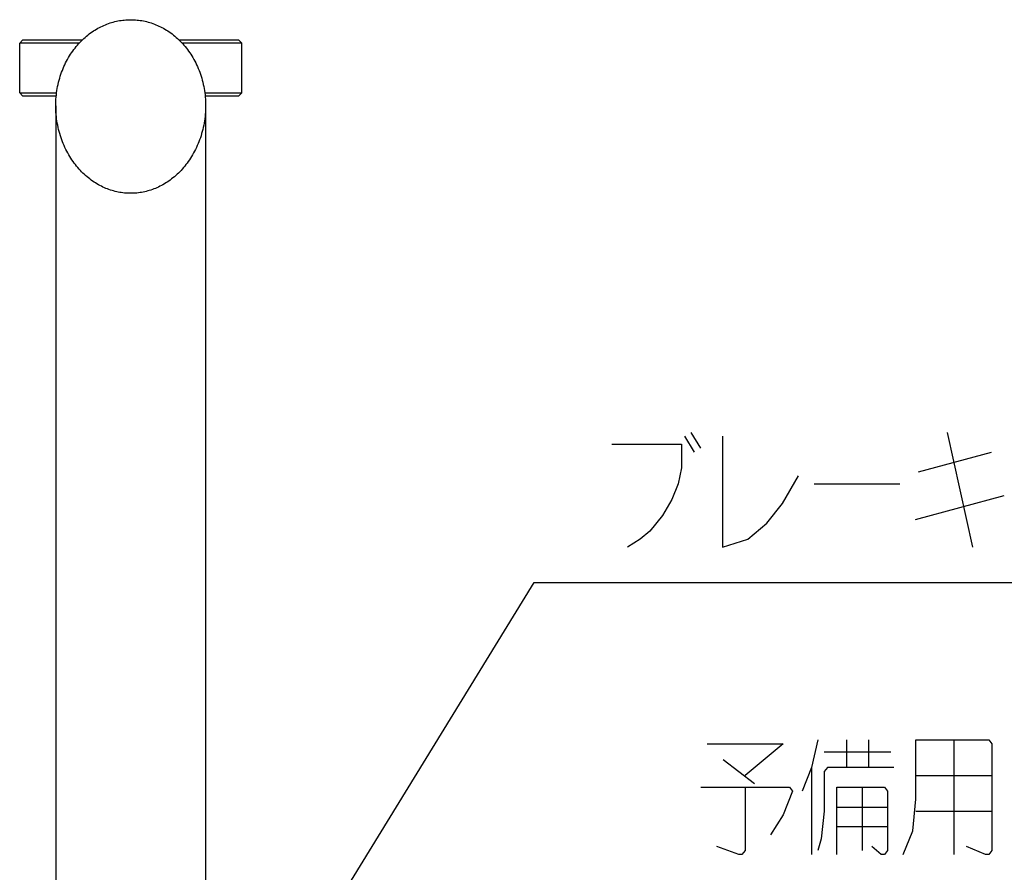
# Model space of a CAD drawing. Extents: x 0 to 594, y 0 to 420.
# Tile 34 of 57: x 525 to 554, y 211 to 236. Entities that reach past the tile are written whole.
import ezdxf

# ---------------------------------------------------------------- set-up
doc = ezdxf.new("R2010")
doc.units = 0
doc.header["$LTSCALE"] = 32.67
doc.layers.get('0').update_dxf_attribs({"linetype": 'CONTINUOUS'})
doc.layers.add('DRA_ITEM', color=7, linetype='CONTINUOUS')

msp = doc.modelspace()

# ---------------------------------------------------------------- linework, layer by layer
at = {"color": 7, "linetype": 'CONTINUOUS'}
for p, q in [((525.00518, 235.81295), (524.92182, 235.72959)), ((524.92182, 234.22965), (524.92182, 235.72959)), ((526.71458, 235.72959), (524.92182, 235.72959)), ((526.79347, 235.81295), (525.00524, 235.81295)), ((531.50506, 235.81295), (529.71683, 235.81295)), ((531.58848, 235.72959), (529.79572, 235.72959)), ((531.50512, 235.81295), (531.58848, 235.72959)), ((531.58848, 234.22965), (531.58848, 235.72959)), ((525.00518, 234.14629), (524.92182, 234.22965)), ((524.92182, 234.22965), (526.03256, 234.22965)), ((530.47775, 234.22965), (531.58848, 234.22965)), ((531.50512, 234.14629), (531.58848, 234.22965)), ((525.00524, 234.14629), (526.02159, 234.14629)), ((530.48871, 234.14629), (531.50506, 234.14629)), ((526.00515, 233.84713), (526.00515, 204.14629)), ((530.50515, 233.84713), (530.50515, 204.14629))]:
    msp.add_line(p, q, dxfattribs=at)
for points, knots in [([(526.00515, 233.84713), (526.00515, 233.93402), (526.01268, 234.10725), (526.04634, 234.36357), (526.10159, 234.61291), (526.17723, 234.85226), (526.27181, 235.07933), (526.38355, 235.29185), (526.51066, 235.48834), (526.65125, 235.66753), (526.80346, 235.82856), (526.9656, 235.97096), (527.13591, 236.09429), (527.313, 236.19854), (527.4954, 236.28364), (527.68188, 236.34967), (527.87141, 236.39676), (528.06277, 236.42496), (528.19119, 236.43122), (528.25515, 236.43122)], [0, 0, 0, 0, 0.06856895, 0.13663972, 0.20377069, 0.26986056, 0.33448205, 0.39763767, 0.45909883, 0.51891744, 0.57713475, 0.63371757, 0.68897357, 0.74283756, 0.79564623, 0.84757678, 0.89872269, 0.94952411, 1, 1, 1, 1]), ([(528.25515, 236.43122), (528.31911, 236.43122), (528.44753, 236.42496), (528.63889, 236.39676), (528.82842, 236.34967), (529.01491, 236.28364), (529.19731, 236.19854), (529.37439, 236.09429), (529.5447, 235.97096), (529.70684, 235.82856), (529.85905, 235.66753), (529.99964, 235.48834), (530.12676, 235.29185), (530.23849, 235.07932), (530.33308, 234.85226), (530.40871, 234.61291), (530.46396, 234.36357), (530.49763, 234.10725), (530.50515, 233.93402), (530.50515, 233.84713)], [0, 0, 0, 0, 0.05047612, 0.10127718, 0.15242314, 0.20435387, 0.2571622, 0.31102652, 0.36628249, 0.42286514, 0.48108278, 0.54090096, 0.60236255, 0.6655181, 0.73013981, 0.79622978, 0.86336031, 0.93143134, 1, 1, 1, 1]), ([(528.25515, 231.21692), (528.19269, 231.21692), (528.06715, 231.22312), (527.87985, 231.25108), (527.69382, 231.29788), (527.51004, 231.36375), (527.32939, 231.44904), (527.15299, 231.55405), (526.98229, 231.67897), (526.8188, 231.82395), (526.66447, 231.98865), (526.5213, 232.17256), (526.39144, 232.37463), (526.27712, 232.59324), (526.18037, 232.82645), (526.10314, 233.07147), (526.0469, 233.32551), (526.01278, 233.58502), (526.00515, 233.75982), (526.00515, 233.84713)], [0, 0, 0, 0, 0.0488767, 0.09817277, 0.14796234, 0.19874392, 0.25070844, 0.30404336, 0.35915369, 0.41598324, 0.47479183, 0.53553042, 0.59811652, 0.66250624, 0.72832212, 0.79543014, 0.86328847, 0.93167045, 1, 1, 1, 1]), ([(530.50515, 233.84713), (530.50515, 233.75981), (530.49752, 233.58502), (530.4634, 233.32551), (530.40716, 233.07147), (530.32993, 232.82644), (530.23318, 232.59324), (530.11887, 232.37463), (529.989, 232.17256), (529.84583, 231.98865), (529.6915, 231.82395), (529.52801, 231.67897), (529.35732, 231.55405), (529.18091, 231.44904), (529.00026, 231.36375), (528.81648, 231.29788), (528.63045, 231.25108), (528.44315, 231.22312), (528.31761, 231.21692), (528.25515, 231.21692)], [0, 0, 0, 0, 0.06833006, 0.13671179, 0.20457047, 0.27167831, 0.33749404, 0.4018838, 0.46446957, 0.52520852, 0.58401677, 0.64084655, 0.69595683, 0.74929152, 0.80125636, 0.85203774, 0.90182737, 0.95112382, 1, 1, 1, 1])]:
    msp.add_open_spline(points, degree=3, knots=knots, dxfattribs=at)
at = {"layer": 'DRA_ITEM', "color": 2, "linetype": 'CONTINUOUS'}
for p, q in [((544.88939, 223.91923), (545.17439, 223.44422)), ((545.0794, 224.03798), (545.3644, 223.56297)), ((552.77439, 224.03798), (553.5344, 220.59422)), ((551.91939, 222.85047), (554.1044, 223.44422)), ((548.7844, 222.49423), (551.34939, 222.49423)), ((551.8244, 221.42547), (554.48439, 222.13797)), ((526.39514, 196.76047), (540.3723, 219.52547)), ((540.3723, 219.52547), (542.51439, 219.52547)), ((542.51439, 219.52547), (572.91439, 219.52547)), ((549.74899, 214.80308), (549.74899, 213.97183)), ((550.41402, 214.80308), (550.41402, 213.97183)), ((552.97901, 214.80308), (552.97901, 211.35932)), ((549.08401, 214.44682), (551.079, 214.44682)), ((546.044, 214.20932), (546.99402, 213.49682)), ((548.70402, 213.97183), (548.70402, 211.35932)), ((551.83902, 213.73433), (554.11901, 213.73433)), ((550.22401, 213.37808), (550.22401, 211.47808)), ((549.46399, 212.78432), (550.98402, 212.78432)), ((551.83902, 212.66557), (554.11901, 212.66557)), ((550.98402, 212.19057), (549.46399, 212.19057))]:
    msp.add_line(p, q, dxfattribs=at)
for points in [[(546.02939, 223.91923), (546.02939, 220.59422), (546.7894, 220.83173), (547.3594, 221.30672), (547.83437, 221.90047), (548.30939, 222.73172)], [(542.70438, 223.68172), (544.7944, 223.68172), (544.7944, 222.96922), (544.69938, 222.49423), (544.5094, 222.01922), (544.2244, 221.54423), (543.84438, 221.06923), (543.55938, 220.83173), (543.17939, 220.59422)], [(545.56899, 214.68433), (547.84902, 214.68433), (546.70902, 213.73433)], [(548.894, 214.80308), (548.70402, 213.97183), (548.41902, 213.25933)], [(551.45899, 211.35932), (551.74399, 212.07182), (551.83902, 213.02183), (551.83902, 214.80308), (554.02399, 214.80308), (554.11901, 214.68433), (554.11901, 211.47808), (554.02399, 211.35932), (553.929, 211.35932), (553.359, 211.59683)], [(551.17399, 213.97183), (549.17899, 213.97183), (549.08401, 213.85308), (549.08401, 212.66557), (548.98902, 211.83433), (548.894, 211.47808)], [(545.37901, 213.37808), (548.039, 213.37808), (548.13402, 213.25933), (547.84902, 212.54683), (547.469, 211.95307)], [(546.70902, 213.37808), (546.70902, 211.47808), (546.614, 211.35932), (546.51901, 211.35932), (545.85399, 211.59683)], [(549.46399, 211.35932), (549.46399, 213.37808), (550.88899, 213.37808), (550.98402, 213.25933), (550.98402, 211.47808), (550.88899, 211.35932), (550.794, 211.35932), (550.50901, 211.59683)]]:
    msp.add_lwpolyline(points, dxfattribs=at)

doc.saveas('drawing.dxf')
